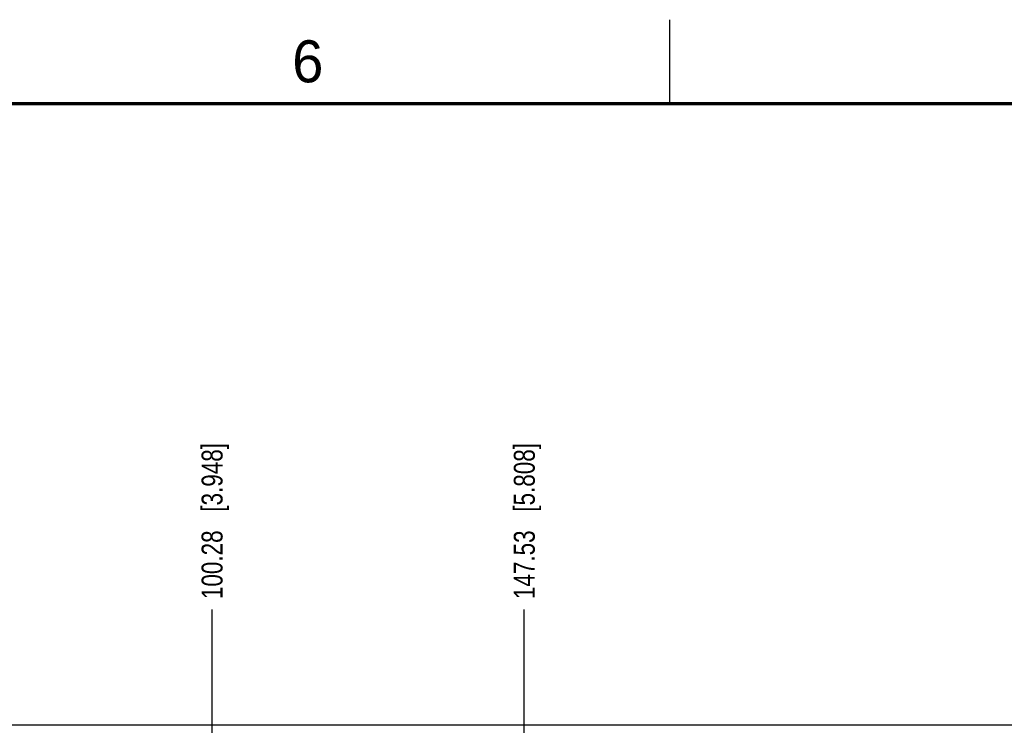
# Model space of a CAD drawing. Header units: inches. Extents: x 0 to 34, y 0 to 22.
# Tile 55 of 139: x 8.9 to 14.7, y 17.8 to 22. Entities that reach past the tile are written whole.
import ezdxf

# ---------------------------------------------------------------- set-up
doc = ezdxf.new("R2010")
doc.units = ezdxf.units.IN
doc.header["$LTSCALE"] = 1.87
doc.header["$MEASUREMENT"] = 0
doc.layers.get('0').update_dxf_attribs({"linetype": 'CONTINUOUS'})
doc.layers.add('DIMENSIONS', color=7, linetype='CONTINUOUS')
doc.styles.get("Standard").update_dxf_attribs({"font": 'txt', "width": 0.8})
doc.styles.add('TEXTSTYLE_2', font='txt')
doc.dimstyles.new('DIMSTYLE_1', dxfattribs={"dimtxt": 0.125, "dimasz": 0.18, "dimexe": 0.125, "dimexo": 0.0625, "dimgap": 0.03125, "dimtad": 0, "dimtih": 1, "dimtoh": 1, "dimdsep": 46, "dimtxsty": 'STANDARD', "dimblk": '_FILLED', "dimblk1": '_FILLED', "dimblk2": '_FILLED', "dimcen": 0.09, "dimazin": 2, "dimtp": 0.001, "dimtm": 0.001, "dimtfac": 1, "dimtofl": 0, "dimtmove": 0, "dimatfit": 3, "dimldrblk": '_FILLED', "dimfxl": 1, "dimtolj": 1, "dimarcsym": 0})

# ---------------------------------------------------------------- blocks, each defined once
blk = doc.blocks.new('*D29')
at = {"layer": 'DIMENSIONS', "color": 2, "linetype": 'CONTINUOUS'}
blk.add_line((10.0239, 16.336), (10.0239, 18.4882), dxfattribs=at)
at = {"layer": 'DIMENSIONS', "color": 2, "linetype": 'CONTINUOUS', "insert": (9.9614, 18.5507), "char_height": 0.125, "width": 1.425, "attachment_point": 1, "rotation": 90, "line_spacing_factor": 0.9}
blk.add_mtext('100.28{\\ftxt.shx;\\W1.000000;\\H0.125000; }[3.948]', dxfattribs=at)
blk = doc.blocks.new('_FILLED')
at = {"color": 0, "linetype": 'BYBLOCK'}
blk.add_solid([(0, 0), (-1, 0.174), (-1, -0.174)], dxfattribs=at)
blk = doc.blocks.new('*D30')
at = {"layer": 'DIMENSIONS', "color": 2, "linetype": 'CONTINUOUS'}
blk.add_line((11.8839, 16.336), (11.8839, 18.4882), dxfattribs=at)
at = {"layer": 'DIMENSIONS', "color": 2, "linetype": 'CONTINUOUS', "insert": (11.8214, 18.5507), "char_height": 0.125, "width": 1.425, "attachment_point": 1, "rotation": 90, "line_spacing_factor": 0.9}
blk.add_mtext('147.53{\\ftxt.shx;\\W1.000000;\\H0.125000; }[5.808]', dxfattribs=at)
blk = doc.blocks.new('*D31')
at = {"layer": 'DIMENSIONS', "color": 2, "linetype": 'CONTINUOUS'}
blk.add_line((15.6039, 16.336), (15.6039, 18.4882), dxfattribs=at)
at = {"layer": 'DIMENSIONS', "color": 2, "linetype": 'CONTINUOUS', "insert": (15.5414, 18.5507), "char_height": 0.125, "width": 1.425, "attachment_point": 1, "rotation": 90, "line_spacing_factor": 0.9}
blk.add_mtext('242.02{\\ftxt.shx;\\W1.000000;\\H0.125000; }[9.528]', dxfattribs=at)

msp = doc.modelspace()

# ---------------------------------------------------------------- linework, layer by layer
at = {"color": 2, "linetype": 'CONTINUOUS'}
msp.add_line((12.75, 21.5), (12.75, 22), dxfattribs=at)
at = {"color": 7, "linetype": 'CONTINUOUS'}
msp.add_line((16.7159, 17.8007), (7.2924, 17.8007), dxfattribs=at)
at = {"color": 7, "linetype": 'CONTINUOUS', "const_width": 0.02}
msp.add_lwpolyline([(33.5, 21.5), (0.5, 21.5)], dxfattribs=at)

# ---------------------------------------------------------------- texts
at = {"color": 2, "linetype": 'CONTINUOUS', "insert": (10.5012, 21.8772), "char_height": 0.25, "width": 0.25, "attachment_point": 1, "line_spacing_factor": 0.9, "style": 'TEXTSTYLE_2'}
msp.add_mtext('6', dxfattribs=at)

# ---------------------------------------------------------------- dimensions: what is measured, and where the dimension line sits
at = {"layer": 'DIMENSIONS', "color": 2, "linetype": 'CONTINUOUS'}
for feature_location, picture, middle in [((10.0239, 16.336), '*D29', (10.0239, 19.2632)), ((11.8839, 16.336), '*D30', (11.8839, 19.2632)), ((15.6039, 16.336), '*D31', (15.6039, 19.2632))]:
    dim = msp.add_ordinate_dim(feature_location=feature_location, offset=(0, 2.1522), dtype=1, origin=(6.0757, 16.2735), dimstyle='DIMSTYLE_1', dxfattribs=at)
    dim.commit()
    dim.dimension.update_dxf_attribs({"geometry": picture, "text_midpoint": middle})

doc.saveas('drawing.dxf')
